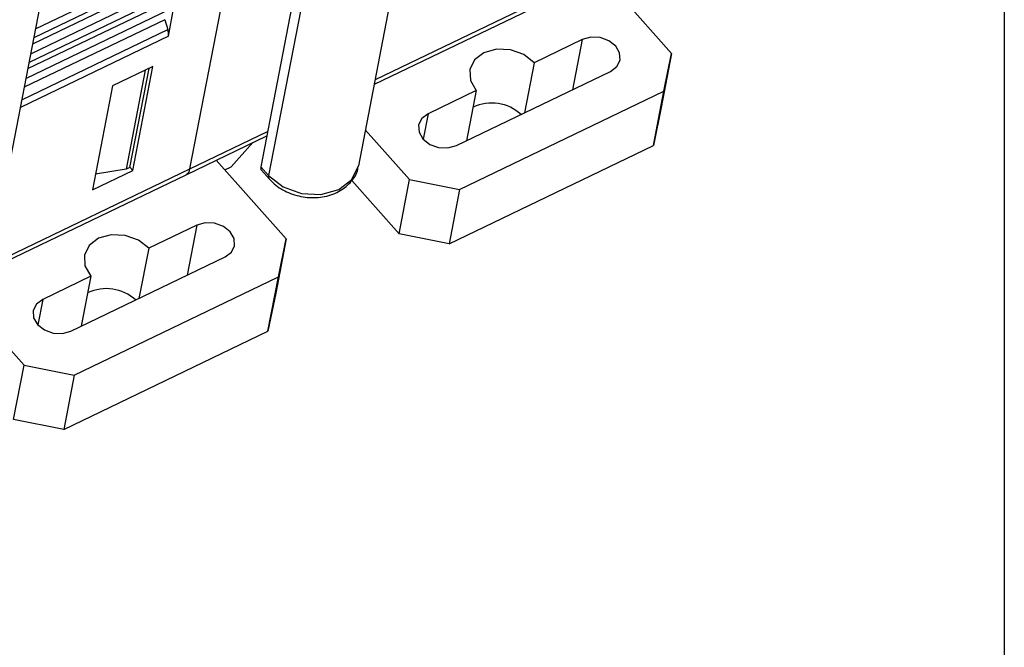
# Model space of a CAD drawing. Header units: millimetres. Extents: x 46 to 1057, y -1515 to -1121.
# Tile 47 of 63: x 676 to 717, y -1442 to -1416. Entities that reach past the tile are written whole.
import ezdxf

# ---------------------------------------------------------------- set-up
doc = ezdxf.new("R2010")
doc.units = ezdxf.units.MM

msp = doc.modelspace()

# ---------------------------------------------------------------- linework, layer by layer
at = {"linetype": 'Continuous', "lineweight": 25}
for p, q in [((683.48, -1422.156), (690.228, -1387.249)), ((692.644, -1389.892), (686.424, -1422.07)), ((690.488, -1422.023), (696.709, -1389.846)), ((692.967, -1390.256), (686.746, -1422.433)), ((674.487, -1429.726), (680.707, -1397.548)), ((677.074, -1416.344), (683.043, -1413.471)), ((682.835, -1413.904), (677.003, -1416.711)), ((676.954, -1416.963), (682.894, -1414.104)), ((703.478, -1417.362), (700.577, -1414.092)), ((676.874, -1417.374), (682.844, -1414.5)), ((691.144, -1418.633), (699.328, -1414.694)), ((691.179, -1418.45), (699.481, -1414.454)), ((676.755, -1417.993), (682.695, -1415.133)), ((682.636, -1414.933), (676.804, -1417.741)), ((676.675, -1418.404), (682.645, -1415.53)), ((682.585, -1416.65), (682.806, -1415.506)), ((682.437, -1415.963), (676.605, -1418.77)), ((682.437, -1415.963), (682.559, -1416.373)), ((676.505, -1419.287), (682.559, -1416.373)), ((682.585, -1416.65), (676.443, -1419.606)), ((699.771, -1416.786), (697.771, -1417.749)), ((699.771, -1416.786), (699.368, -1418.868)), ((703.478, -1417.362), (703.043, -1419.614)), ((703.158, -1418.932), (703.478, -1417.362)), ((681.943, -1417.906), (680.263, -1418.714)), ((680.99, -1422.093), (681.785, -1417.982)), ((681.11, -1422.217), (681.943, -1417.906)), ((697.771, -1417.749), (697.368, -1419.831)), ((681.625, -1418.059), (680.83, -1422.17)), ((694.544, -1421.19), (700.944, -1418.109)), ((680.263, -1418.714), (679.43, -1423.026)), ((695.37, -1418.904), (693.37, -1419.867)), ((694.677, -1423.014), (703.158, -1418.932)), ((695.37, -1418.904), (694.968, -1420.986)), ((702.723, -1421.184), (703.158, -1418.932)), ((703.043, -1419.614), (702.723, -1421.184)), ((693.37, -1419.867), (693.166, -1420.924)), ((683.327, -1422.396), (686.672, -1420.786)), ((683.48, -1422.156), (686.707, -1420.603)), ((690.774, -1420.545), (692.597, -1422.599)), ((685.187, -1422.073), (686.094, -1421.064)), ((694.242, -1425.266), (702.723, -1421.184)), ((680.99, -1422.093), (680.83, -1422.17)), ((680.992, -1422.084), (681.11, -1422.217)), ((687.477, -1425.064), (684.576, -1421.795)), ((684.932, -1422.196), (685.187, -1422.073)), ((686.424, -1422.07), (686.746, -1422.433)), ((675.142, -1426.336), (683.327, -1422.396)), ((675.177, -1426.153), (683.48, -1422.156)), ((679.43, -1423.026), (681.11, -1422.217)), ((680.83, -1422.17), (679.556, -1422.372)), ((686.45, -1422.209), (686.772, -1422.573)), ((690.198, -1422.639), (692.162, -1424.852)), ((692.162, -1424.852), (692.597, -1422.599)), ((692.597, -1422.599), (694.677, -1423.014)), ((694.677, -1423.014), (694.242, -1425.266)), ((683.769, -1424.489), (681.769, -1425.451)), ((683.769, -1424.489), (683.367, -1426.57)), ((694.242, -1425.266), (692.162, -1424.852)), ((687.477, -1425.064), (687.041, -1427.316)), ((687.157, -1426.634), (687.477, -1425.064)), ((681.769, -1425.451), (681.367, -1427.533)), ((678.542, -1428.893), (684.943, -1425.812)), ((679.369, -1426.607), (677.369, -1427.57)), ((679.369, -1426.607), (678.966, -1428.688)), ((678.676, -1430.716), (687.157, -1426.634)), ((686.721, -1428.886), (687.157, -1426.634)), ((687.041, -1427.316), (686.721, -1428.886)), ((677.369, -1427.57), (677.164, -1428.626)), ((674.773, -1428.247), (676.596, -1430.302)), ((678.241, -1432.969), (686.721, -1428.886)), ((676.16, -1432.554), (676.596, -1430.302)), ((676.596, -1430.302), (678.676, -1430.716)), ((678.676, -1430.716), (678.241, -1432.969)), ((678.241, -1432.969), (676.16, -1432.554))]:
    msp.add_line(p, q, dxfattribs=at)
msp.add_lwpolyline([(45.524, -1293.918), (717.291, -1293.918), (717.291, -1515.339), (45.524, -1515.339)], close=True)
at = {"linetype": 'Continuous', "lineweight": 25, "flags": 128}
for points in [[(700.944, -1418.109), (701.206, -1417.912), (701.338, -1417.643), (701.321, -1417.345), (701.158, -1417.063), (700.872, -1416.839), (700.508, -1416.708), (700.122, -1416.689), (699.771, -1416.786)], [(697.771, -1417.749), (697.342, -1417.413), (696.797, -1417.217), (696.216, -1417.189), (695.69, -1417.335), (695.298, -1417.631), (695.099, -1418.034), (695.125, -1418.481), (695.37, -1418.904)], [(693.37, -1419.867), (693.109, -1420.065), (692.976, -1420.333), (692.993, -1420.631), (693.157, -1420.914), (693.442, -1421.138), (693.806, -1421.269), (694.193, -1421.287), (694.544, -1421.19)], [(686.746, -1422.433), (687.346, -1422.903), (688.11, -1423.179), (688.922, -1423.218), (689.659, -1423.014), (690.208, -1422.599), (690.486, -1422.035), (690.488, -1422.023)], [(684.943, -1425.812), (685.204, -1425.614), (685.337, -1425.346), (685.32, -1425.047), (685.156, -1424.765), (684.871, -1424.541), (684.507, -1424.41), (684.12, -1424.392), (683.769, -1424.489)], [(681.769, -1425.451), (681.341, -1425.116), (680.795, -1424.919), (680.215, -1424.891), (679.689, -1425.037), (679.296, -1425.334), (679.098, -1425.736), (679.123, -1426.183), (679.369, -1426.607)], [(677.369, -1427.57), (677.107, -1427.767), (676.975, -1428.036), (676.992, -1428.334), (677.155, -1428.616), (677.441, -1428.84), (677.805, -1428.971), (678.192, -1428.99), (678.542, -1428.893)]]:
    msp.add_lwpolyline(points, dxfattribs=at)
at = {"linetype": 'Continuous', "lineweight": 25}
for centre, radius, start, end in [((681.982, -1416.568), 0.609, 352.2517, 18.6675), ((696.009, -1421.24), 1.817, 47.7035, 115.1622), ((686.575, -1422.114), 0.157, 163.8017, 217.3655), ((683.17, -1422.127), 0.312, 300.2882, 354.5406), ((686.897, -1422.477), 0.157, 163.8026, 217.3545), ((680.008, -1428.943), 1.817, 47.7035, 115.1622)]:
    msp.add_arc(centre, radius, start, end, dxfattribs=at)
msp.add_open_spline([(686.772, -1422.573), (686.862, -1422.663), (687.109, -1422.911), (687.647, -1423.204), (688.357, -1423.373), (689.087, -1423.337), (689.732, -1423.099), (690.195, -1422.695), (690.447, -1422.318), (690.46, -1422.084), (690.463, -1422.037)], degree=3, knots=[0, 0, 0, 0, 0.085534, 0.234171, 0.385034, 0.537828, 0.692711, 0.831679, 0.966745, 1, 1, 1, 1], dxfattribs=at)

doc.saveas('drawing.dxf')
